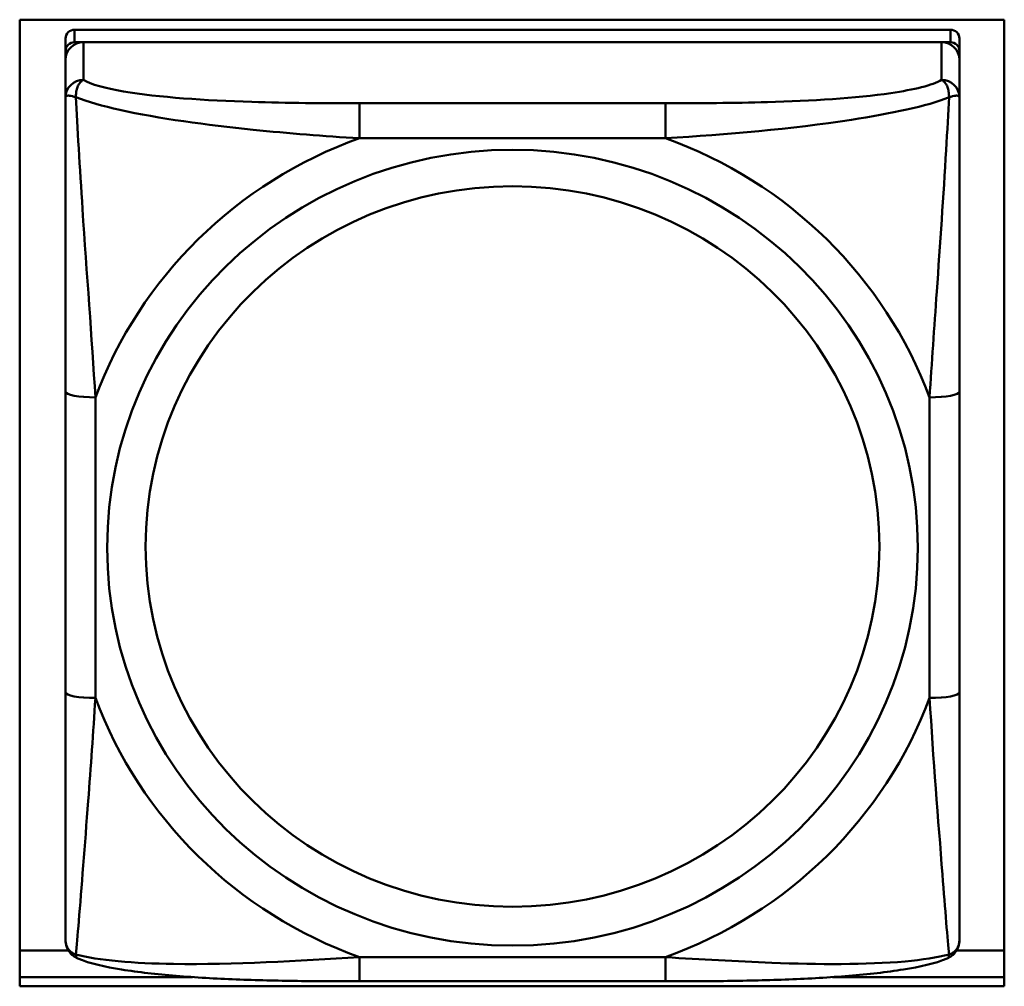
# Model space of a CAD drawing. Header units: inches. Extents: x 0.8 to 75.7, y -7.8 to 49.3.
# Tile 185 of 256: x 45.291 to 45.942, y 18.117 to 18.756. Entities that reach past the tile are written whole.
import ezdxf

# ---------------------------------------------------------------- set-up
doc = ezdxf.new("R2010")
doc.units = ezdxf.units.IN
doc.header["$MEASUREMENT"] = 0
doc.layers.add('Visible Edges(ROSSANSI)', color=7, linetype='Continuous', lineweight=50)
doc.layers.add('Visible Tangent Edges(ROSSANSI)', color=7, linetype='Continuous', lineweight=50)

msp = doc.modelspace()

# ---------------------------------------------------------------- linework, layer by layer
at = {"layer": 'Visible Edges(ROSSANSI)'}
for p, q in [((45.29141, 18.1172), (45.29141, 18.75591)), ((45.29141, 18.75591), (45.94196, 18.75591)), ((45.94196, 18.75591), (45.94196, 18.1172)), ((45.90638, 18.74926), (45.32764, 18.74926)), ((45.32174, 18.74346), (45.32174, 18.73524)), ((45.91229, 18.73524), (45.91229, 18.74346)), ((45.32764, 18.74104), (45.90638, 18.74104)), ((45.90048, 18.74104), (45.33355, 18.74104)), ((45.32174, 18.72944), (45.32174, 18.73524)), ((45.32174, 18.72944), (45.32174, 18.70453)), ((45.91229, 18.73524), (45.91229, 18.72944)), ((45.91229, 18.70453), (45.91229, 18.72944)), ((45.32174, 18.51007), (45.32174, 18.31145)), ((45.91229, 18.31145), (45.91229, 18.51007)), ((45.29141, 18.14095), (45.3236, 18.14095)), ((45.91042, 18.14095), (45.94196, 18.14095)), ((45.29141, 18.12328), (45.40567, 18.12328)), ((45.40567, 18.12328), (45.29141, 18.12328)), ((45.71816, 18.1205), (45.51586, 18.1205)), ((45.82836, 18.12328), (45.94196, 18.12328)), ((45.94196, 18.12328), (45.82836, 18.12328)), ((45.94196, 18.1172), (45.29141, 18.1172))]:
    msp.add_line(p, q, dxfattribs=at)
for centre, major_axis, start_param, end_param in [((45.32764, 18.74346), (-0.00591, 0), 4.712389, 6.283185), ((45.90638, 18.74346), (0.00591, 0), 0, 1.570796), ((45.33355, 18.72944), (-0.01181, 0), 4.712389, 6.283185), ((45.32764, 18.73524), (-0.00591, 0), 4.712389, 6.283185), ((45.90048, 18.72944), (0.01181, 0), 0, 1.570796), ((45.90638, 18.73524), (0.00591, 0), 0, 1.570796)]:
    msp.add_ellipse(centre, major_axis=major_axis, ratio=0.981793, start_param=start_param, end_param=end_param, dxfattribs=at)
for points, knots in [([(45.32174, 18.70453), (45.32174, 18.69543), (45.32174, 18.68016), (45.32174, 18.663), (45.32174, 18.63658), (45.32174, 18.60628), (45.32174, 18.57689), (45.32174, 18.55446), (45.32174, 18.53206), (45.32174, 18.51007)], [-0.7968224, -0.7968224, -0.7968224, -0.7968224, -0.6514613, -0.6514613, -0.6514613, -0.427691, -0.427691, -0.427691, -0.2569517, -0.2569517, -0.2569517, -0.2569517]), ([(45.91229, 18.51007), (45.91229, 18.53329), (45.91229, 18.55702), (45.91229, 18.5807), (45.91229, 18.6118), (45.91229, 18.6441), (45.91229, 18.67091), (45.91229, 18.68478), (45.91229, 18.69682), (45.91229, 18.70453)], [0.2569537, 0.2569537, 0.2569537, 0.2569537, 0.4371919, 0.4371919, 0.4371919, 0.6739428, 0.6739428, 0.6739428, 0.7963818, 0.7963818, 0.7963818, 0.7963818]), ([(45.32174, 18.31145), (45.32174, 18.28822), (45.32174, 18.26484), (45.32174, 18.24265), (45.32174, 18.21349), (45.32174, 18.18518), (45.32174, 18.16634), (45.32174, 18.1566), (45.32174, 18.14975), (45.32174, 18.14792)], [0.2569537, 0.2569537, 0.2569537, 0.2569537, 0.4371919, 0.4371919, 0.4371919, 0.6739428, 0.6739428, 0.6739428, 0.7963818, 0.7963818, 0.7963818, 0.7963818]), ([(45.91229, 18.14792), (45.91229, 18.15008), (45.91229, 18.15934), (45.91229, 18.17206), (45.91229, 18.19164), (45.91229, 18.21853), (45.91229, 18.24623), (45.91229, 18.26737), (45.91229, 18.28945), (45.91229, 18.31145)], [-0.7968224, -0.7968224, -0.7968224, -0.7968224, -0.6514613, -0.6514613, -0.6514613, -0.427691, -0.427691, -0.427691, -0.2569517, -0.2569517, -0.2569517, -0.2569517]), ([(45.32977, 18.13562), (45.32871, 18.13605), (45.32763, 18.13667), (45.32567, 18.13824), (45.3248, 18.13918), (45.32344, 18.14113), (45.32294, 18.14213), (45.32224, 18.14403), (45.32203, 18.14491), (45.32178, 18.14653), (45.32174, 18.14725), (45.32174, 18.14792)], [0.02510739, 0.02510739, 0.02510739, 0.02510739, 0.03073999, 0.03073999, 0.03637259, 0.03637259, 0.0420052, 0.0420052, 0.0476378, 0.0476378, 0.0532704, 0.0532704, 0.0532704, 0.0532704]), ([(45.90425, 18.13562), (45.90531, 18.13605), (45.9064, 18.13667), (45.90836, 18.13824), (45.90922, 18.13918), (45.91059, 18.14113), (45.91109, 18.14213), (45.91179, 18.14403), (45.912, 18.14491), (45.91224, 18.14653), (45.91229, 18.14725), (45.91229, 18.14792)], [0.02510739, 0.02510739, 0.02510739, 0.02510739, 0.03073999, 0.03073999, 0.03637259, 0.03637259, 0.0420052, 0.0420052, 0.0476378, 0.0476378, 0.0532704, 0.0532704, 0.0532704, 0.0532704]), ([(45.51586, 18.1205), (45.50232, 18.1205), (45.48867, 18.12056), (45.46139, 18.12093), (45.44778, 18.12125), (45.42094, 18.1223), (45.4076, 18.12304), (45.38195, 18.12515), (45.36978, 18.1265), (45.34768, 18.13013), (45.33823, 18.13213), (45.32977, 18.13562)], [0.2569517, 0.2569517, 0.2569517, 0.2569517, 0.3597049, 0.3597049, 0.4624581, 0.4624581, 0.5652112, 0.5652112, 0.6679644, 0.6679644, 0.7707176, 0.7707176, 0.7707176, 0.7707176]), ([(45.90425, 18.13562), (45.89581, 18.13214), (45.88632, 18.13012), (45.86427, 18.12651), (45.85209, 18.12515), (45.82639, 18.12304), (45.81308, 18.1223), (45.78626, 18.12125), (45.77265, 18.12093), (45.74537, 18.12056), (45.7317, 18.1205), (45.71816, 18.1205)], [-0.7703505, -0.7703505, -0.7703505, -0.7703505, -0.6676711, -0.6676711, -0.5649918, -0.5649918, -0.4623124, -0.4623124, -0.3596331, -0.3596331, -0.2569537, -0.2569537, -0.2569537, -0.2569537])]:
    msp.add_open_spline(points, degree=3, knots=knots, dxfattribs=at)
at = {"layer": 'Visible Tangent Edges(ROSSANSI)'}
for p, q in [((45.32764, 18.74104), (45.32764, 18.74926)), ((45.90638, 18.74926), (45.90638, 18.74104)), ((45.33355, 18.71612), (45.33355, 18.74104)), ((45.90048, 18.74104), (45.90048, 18.71612)), ((45.51586, 18.70066), (45.51586, 18.67759)), ((45.71816, 18.70066), (45.51586, 18.70066)), ((45.71816, 18.70066), (45.71816, 18.67759)), ((45.51586, 18.67759), (45.71816, 18.67759)), ((45.34142, 18.30771), (45.34142, 18.50633)), ((45.8926, 18.50633), (45.8926, 18.30771)), ((45.71816, 18.13644), (45.51586, 18.13644)), ((45.51586, 18.1205), (45.51586, 18.13644)), ((45.71816, 18.1205), (45.71816, 18.13644))]:
    msp.add_line(p, q, dxfattribs=at)
for centre, major_axis, ratio, start_param, end_param in [((45.33355, 18.70453), (-0.01181, 0), 0.981793, 4.712389, 6.283185), ((45.90048, 18.70453), (0.01181, 0), 0.981793, 0, 1.570796), ((45.61701, 18.40702), (-0.29357, 0), 0.981793, 5.064156, 5.931419), ((45.61701, 18.40702), (0.29357, 0), 0.981793, 0.351767, 1.21903), ((45.34142, 18.51007), (-0.01969, 0), 0.189952, 0, 1.570796), ((45.8926, 18.51007), (0.01969, 0), 0.189952, 4.712389, 6.283185), ((45.34142, 18.31145), (-0.01969, 0), 0.189952, 0, 1.570796), ((45.61701, 18.40702), (-0.29357, 0), 0.981793, 0.351767, 1.21903), ((45.61701, 18.40702), (0.29357, 0), 0.981793, 5.064156, 5.931419), ((45.8926, 18.31145), (0.01969, 0), 0.189952, 4.712389, 6.283185)]:
    msp.add_ellipse(centre, major_axis=major_axis, ratio=ratio, start_param=start_param, end_param=end_param, dxfattribs=at)
for centre, major_axis in [((45.61701, 18.40702), (-0.26779, 0)), ((45.61701, 18.40781), (-0.24244, 0))]:
    msp.add_ellipse(centre, major_axis=major_axis, ratio=0.981793, dxfattribs=at)
for points, knots in [([(45.32859, 18.70462), (45.32857, 18.70572), (45.32862, 18.70674), (45.32885, 18.70876), (45.32906, 18.70974), (45.3295, 18.71117), (45.32969, 18.71168), (45.33002, 18.71239), (45.33013, 18.71262), (45.33045, 18.71319), (45.33066, 18.71352), (45.33124, 18.71431), (45.33162, 18.71474), (45.33251, 18.71551), (45.33301, 18.71585), (45.33355, 18.71612)], [-0.00023197, -0.00023197, -0.00023197, -0.00023197, 0.00913095, 0.00913095, 0.01983142, 0.01983142, 0.02651922, 0.02651922, 0.02986312, 0.02986312, 0.03521335, 0.03521335, 0.04377373, 0.04377373, 0.0532704, 0.0532704, 0.0532704, 0.0532704]), ([(45.51586, 18.70066), (45.49221, 18.70066), (45.46821, 18.70083), (45.44485, 18.70157), (45.41416, 18.70255), (45.3833, 18.70454), (45.36005, 18.70853), (45.34802, 18.71059), (45.33841, 18.71318), (45.33355, 18.71612)], [0.2569537, 0.2569537, 0.2569537, 0.2569537, 0.4371919, 0.4371919, 0.4371919, 0.6739428, 0.6739428, 0.6739428, 0.7963818, 0.7963818, 0.7963818, 0.7963818]), ([(45.90048, 18.71612), (45.89474, 18.71265), (45.88226, 18.70965), (45.86704, 18.70743), (45.84361, 18.70401), (45.81448, 18.7023), (45.78541, 18.70146), (45.76322, 18.70081), (45.74057, 18.70066), (45.71816, 18.70066)], [-0.7968224, -0.7968224, -0.7968224, -0.7968224, -0.6514613, -0.6514613, -0.6514613, -0.427691, -0.427691, -0.427691, -0.2569517, -0.2569517, -0.2569517, -0.2569517]), ([(45.90048, 18.71612), (45.90101, 18.71585), (45.90151, 18.71551), (45.9024, 18.71474), (45.90279, 18.71431), (45.90336, 18.71352), (45.90357, 18.71319), (45.90389, 18.71262), (45.904, 18.71239), (45.90433, 18.71168), (45.90453, 18.71117), (45.90497, 18.70974), (45.90517, 18.70876), (45.9054, 18.70674), (45.90545, 18.70572), (45.90543, 18.70462)], [-0.0532704, -0.0532704, -0.0532704, -0.0532704, -0.04377373, -0.04377373, -0.03521335, -0.03521335, -0.02986312, -0.02986312, -0.02651922, -0.02651922, -0.01983142, -0.01983142, -0.00913095, -0.00913095, 0.00023197, 0.00023197, 0.00023197, 0.00023197]), ([(45.32174, 18.70453), (45.32174, 18.70478), (45.3218, 18.705), (45.32206, 18.70534), (45.32224, 18.70547), (45.32262, 18.70563), (45.32279, 18.70567), (45.3231, 18.70572), (45.32323, 18.70573), (45.32365, 18.70575), (45.32396, 18.70574), (45.32488, 18.70564), (45.32555, 18.70552), (45.32699, 18.70514), (45.32775, 18.70491), (45.32859, 18.70462)], [-0.0532704, -0.0532704, -0.0532704, -0.0532704, -0.04377373, -0.04377373, -0.03521335, -0.03521335, -0.02986312, -0.02986312, -0.02651922, -0.02651922, -0.01983142, -0.01983142, -0.00913095, -0.00913095, 0.00023197, 0.00023197, 0.00023197, 0.00023197]), ([(45.32859, 18.70462), (45.33624, 18.70168), (45.34625, 18.69879), (45.38329, 18.69062), (45.41501, 18.68635), (45.46926, 18.68077), (45.4925, 18.67891), (45.51586, 18.67759)], [-0.7478145, -0.7478145, -0.7478145, -0.7478145, -0.6493253, -0.6493253, -0.427691, -0.427691, -0.2569537, -0.2569537, -0.2569537, -0.2569537]), ([(45.34142, 18.50633), (45.33903, 18.54604), (45.33573, 18.58817), (45.33112, 18.65816), (45.32951, 18.68564), (45.32859, 18.70462)], [0.2569517, 0.2569517, 0.2569517, 0.2569517, 0.5559983, 0.5559983, 0.7482818, 0.7482818, 0.7482818, 0.7482818]), ([(45.71816, 18.67759), (45.75863, 18.67992), (45.80101, 18.68369), (45.86666, 18.69375), (45.89108, 18.69883), (45.90543, 18.70462)], [0.2569517, 0.2569517, 0.2569517, 0.2569517, 0.5559983, 0.5559983, 0.7482818, 0.7482818, 0.7482818, 0.7482818]), ([(45.90543, 18.70462), (45.90495, 18.69465), (45.9043, 18.68256), (45.90182, 18.64046), (45.89954, 18.6073), (45.89565, 18.55226), (45.89401, 18.5292), (45.8926, 18.50633)], [-0.7478145, -0.7478145, -0.7478145, -0.7478145, -0.6493253, -0.6493253, -0.427691, -0.427691, -0.2569537, -0.2569537, -0.2569537, -0.2569537]), ([(45.90543, 18.70462), (45.90628, 18.70491), (45.90703, 18.70514), (45.90848, 18.70552), (45.90914, 18.70564), (45.91006, 18.70574), (45.91037, 18.70575), (45.91079, 18.70573), (45.91092, 18.70572), (45.91124, 18.70567), (45.9114, 18.70563), (45.91179, 18.70547), (45.91196, 18.70534), (45.91222, 18.705), (45.91229, 18.70478), (45.91229, 18.70453)], [-0.00023197, -0.00023197, -0.00023197, -0.00023197, 0.00913095, 0.00913095, 0.01983142, 0.01983142, 0.02651922, 0.02651922, 0.02986312, 0.02986312, 0.03521335, 0.03521335, 0.04377373, 0.04377373, 0.0532704, 0.0532704, 0.0532704, 0.0532704]), ([(45.32859, 18.13827), (45.32908, 18.14333), (45.32972, 18.15091), (45.33221, 18.18154), (45.33448, 18.21065), (45.33838, 18.26215), (45.34001, 18.2847), (45.34142, 18.30771)], [-0.7478145, -0.7478145, -0.7478145, -0.7478145, -0.6493253, -0.6493253, -0.427691, -0.427691, -0.2569537, -0.2569537, -0.2569537, -0.2569537]), ([(45.8926, 18.30771), (45.895, 18.26795), (45.89829, 18.22688), (45.90291, 18.16796), (45.90452, 18.14749), (45.90543, 18.13827)], [0.2569517, 0.2569517, 0.2569517, 0.2569517, 0.5559983, 0.5559983, 0.7482818, 0.7482818, 0.7482818, 0.7482818]), ([(45.32859, 18.13827), (45.32775, 18.13853), (45.32699, 18.13886), (45.32555, 18.13969), (45.32488, 18.14022), (45.32396, 18.14118), (45.32365, 18.14157), (45.32323, 18.1422), (45.3231, 18.14241), (45.32279, 18.14298), (45.32262, 18.14335), (45.32224, 18.14433), (45.32206, 18.14496), (45.3218, 18.14636), (45.32174, 18.14713), (45.32174, 18.14792)], [-0.00023197, -0.00023197, -0.00023197, -0.00023197, 0.00913095, 0.00913095, 0.01983142, 0.01983142, 0.02651922, 0.02651922, 0.02986312, 0.02986312, 0.03521335, 0.03521335, 0.04377373, 0.04377373, 0.0532704, 0.0532704, 0.0532704, 0.0532704]), ([(45.91229, 18.14792), (45.91229, 18.14713), (45.91222, 18.14636), (45.91196, 18.14496), (45.91179, 18.14433), (45.9114, 18.14335), (45.91124, 18.14298), (45.91092, 18.14241), (45.91079, 18.1422), (45.91037, 18.14157), (45.91006, 18.14118), (45.90914, 18.14022), (45.90848, 18.13969), (45.90703, 18.13886), (45.90628, 18.13853), (45.90543, 18.13827)], [-0.0532704, -0.0532704, -0.0532704, -0.0532704, -0.04377373, -0.04377373, -0.03521335, -0.03521335, -0.02986312, -0.02986312, -0.02651922, -0.02651922, -0.01983142, -0.01983142, -0.00913095, -0.00913095, 0.00023197, 0.00023197, 0.00023197, 0.00023197]), ([(45.32977, 18.13562), (45.32961, 18.13568), (45.32946, 18.13577), (45.32906, 18.13612), (45.32885, 18.13645), (45.32862, 18.13726), (45.32857, 18.13772), (45.32859, 18.13827)], [-0.02510739, -0.02510739, -0.02510739, -0.02510739, -0.01983142, -0.01983142, -0.00913095, -0.00913095, 0.00023197, 0.00023197, 0.00023197, 0.00023197]), ([(45.51586, 18.13644), (45.47539, 18.13407), (45.43302, 18.13137), (45.36737, 18.13237), (45.34295, 18.13429), (45.32859, 18.13827)], [0.2569517, 0.2569517, 0.2569517, 0.2569517, 0.5559983, 0.5559983, 0.7482818, 0.7482818, 0.7482818, 0.7482818]), ([(45.90543, 18.13827), (45.89778, 18.13629), (45.88777, 18.13468), (45.85073, 18.13138), (45.81901, 18.13159), (45.76476, 18.13364), (45.74153, 18.135), (45.71816, 18.13644)], [-0.7478145, -0.7478145, -0.7478145, -0.7478145, -0.6493253, -0.6493253, -0.427691, -0.427691, -0.2569537, -0.2569537, -0.2569537, -0.2569537]), ([(45.90543, 18.13827), (45.90545, 18.13772), (45.9054, 18.13726), (45.90517, 18.13645), (45.90497, 18.13612), (45.90456, 18.13577), (45.90441, 18.13568), (45.90425, 18.13562)], [-0.00023197, -0.00023197, -0.00023197, -0.00023197, 0.00913095, 0.00913095, 0.01983142, 0.01983142, 0.02510739, 0.02510739, 0.02510739, 0.02510739])]:
    msp.add_open_spline(points, degree=3, knots=knots, dxfattribs=at)

doc.saveas('drawing.dxf')
